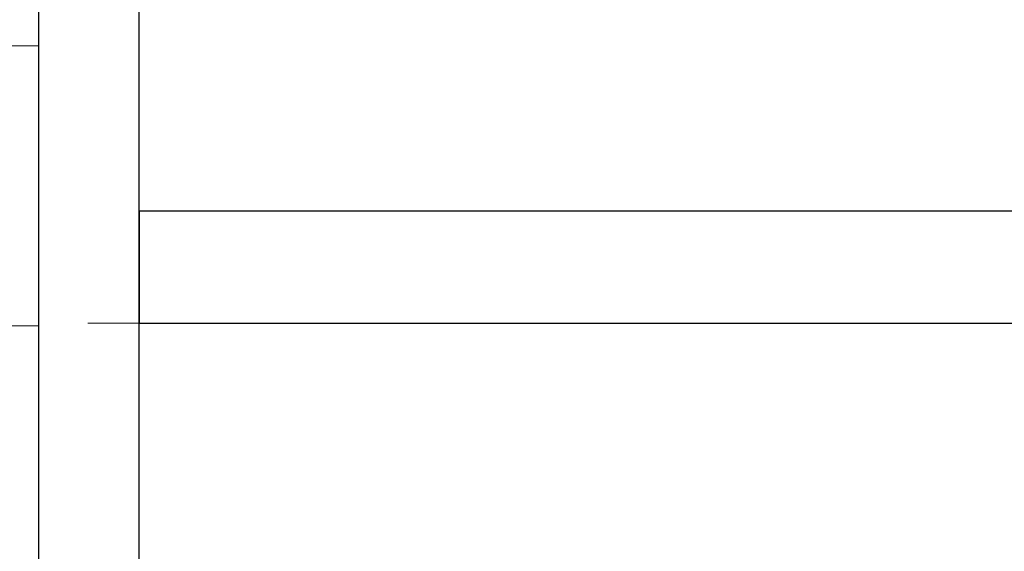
# Model space of a CAD drawing. Header units: metres. Extents: x 397.7 to 427.5, y 12.7 to 28.4.
# Tile 64 of 130: x 407.43 to 408.309, y 26.526 to 27. Entities that reach past the tile are written whole.
import ezdxf

# ---------------------------------------------------------------- set-up
doc = ezdxf.new("R2010")
doc.units = ezdxf.units.M
for name, color, linetype, lineweight in [('A-DETL-GENF-OTLN', 7, 'Continuous', 18), ('A-WALL-____-MCUT', 7, 'Continuous', 25), ('A-WALL-____-OTLN', 7, 'Continuous', 25)]:
    doc.layers.add(name, color=color, linetype=linetype, lineweight=lineweight)

# ---------------------------------------------------------------- blocks, each defined once
blk = doc.blocks.new('Family - Evans P2-152743-05_TEL_P2')
at = {"layer": 'A-WALL-____-MCUT', "color": 253, "true_color": 0xaaaaaa}
for p, q in [((1.72, 0.09), (0, 0.09)), ((0, 0), (1.72, 0))]:
    blk.add_line(p, q, dxfattribs=at)
at = {"layer": 'A-WALL-____-OTLN', "color": 253, "true_color": 0xaaaaaa}
for p, q in [((1.72, 0.09), (0, 0.09)), ((0, 0), (1.72, 0))]:
    blk.add_line(p, q, dxfattribs=at)
at = {"layer": 'A-WALL-____-OTLN', "color": 253, "lineweight": 18, "true_color": 0xaaaaaa}
blk.add_line((0, 0), (1.72, 0), dxfattribs=at)
blk = doc.blocks.new('Family - Evans P2-153235-05_TEL_P2')
at = {"layer": 'A-WALL-____-MCUT', "color": 253, "true_color": 0xaaaaaa}
for p, q in [((1.35049, 0.1), (0, 0.1)), ((0, 0.1), (0, 0)), ((0, 0), (1.35049, 0))]:
    blk.add_line(p, q, dxfattribs=at)
at = {"layer": 'A-WALL-____-OTLN', "color": 253, "true_color": 0xaaaaaa}
for p, q in [((1.35049, 0.1), (0, 0.1)), ((0, 0.1), (0, 0)), ((0, 0), (1.35049, 0))]:
    blk.add_line(p, q, dxfattribs=at)
at = {"layer": 'A-WALL-____-OTLN', "color": 253, "lineweight": 18, "true_color": 0xaaaaaa}
blk.add_line((-0.04605, 0), (1.35049, 0), dxfattribs=at)
blk = doc.blocks.new('LONDR55-XX_ZZ-ARQ-CAA-M3D-Londres55_ifc-1-05_TEL_P2')
at = {"layer": 'A-WALL-____-OTLN', "color": 253, "lineweight": 18, "true_color": 0xaaaaaa, "rotation": 270}
blk.add_blockref('Family - Evans P2-152743-05_TEL_P2', (407.44698, 27.64946), dxfattribs=at)
at = {"layer": 'A-WALL-____-OTLN', "color": 253, "lineweight": 18, "true_color": 0xaaaaaa}
blk.add_blockref('Family - Evans P2-153235-05_TEL_P2', (407.53698, 26.72946), dxfattribs=at)
blk = doc.blocks.new('ZYR_08_05 Tirador Alarma - 01 Tirador Alarma-522928-05_TEL_P2')
at = {"layer": 'A-DETL-GENF-OTLN'}
for p, q in [((-0.125, 0), (0.125, 0)), ((-0.125, -0.25), (-0.125, 0)), ((0.125, 0), (0.125, -0.25)), ((-0.0625, -0.05), (0.0625, -0.05)), ((0, -0.05), (0, -0.2)), ((0.125, -0.25), (-0.125, -0.25)), ((-0.0095, -0.25), (0.0095, -0.25)), ((0, -0.4375), (0, -0.25))]:
    blk.add_line(p, q, dxfattribs=at)
blk.add_circle((0, -0.4375), 0.02083, dxfattribs=at)

msp = doc.modelspace()

# ---------------------------------------------------------------- block references
at = {"lineweight": 5}
msp.add_blockref('LONDR55-XX_ZZ-ARQ-CAA-M3D-Londres55_ifc-1-05_TEL_P2', (0, 0), dxfattribs=at)
at = {"layer": 'A-DETL-GENF-OTLN', "rotation": 269.9999999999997}
msp.add_blockref('ZYR_08_05 Tirador Alarma - 01 Tirador Alarma-522928-05_TEL_P2', (407.44698, 26.85194), dxfattribs=at)

doc.saveas('drawing.dxf')
